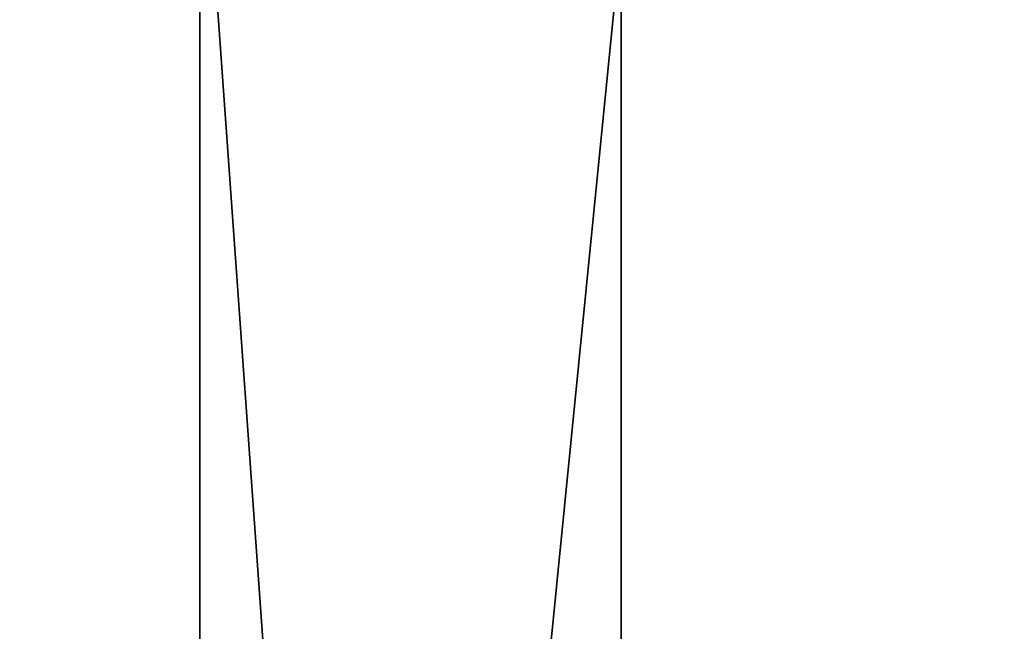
# Model space of a CAD drawing. Header units: millimetres. Extents: x -348 to 175, y 0 to 247.
# Tile 141 of 196: x 166.09 to 168.81, y 58.08 to 59.77. Entities that reach past the tile are written whole.
import ezdxf

# ---------------------------------------------------------------- set-up
doc = ezdxf.new("R2010")
doc.units = ezdxf.units.MM
doc.header["$LTSCALE"] = 65.185185
for name, color, linetype in [('664', 7, 'CONTINUOUS'), ('666', 7, 'CONTINUOUS'), ('674', 7, 'CONTINUOUS'), ('675', 7, 'CONTINUOUS')]:
    doc.layers.add(name, color=color, linetype=linetype)

msp = doc.modelspace()

# ---------------------------------------------------------------- linework, layer by layer
at = {"layer": '664', "color": 7, "linetype": 'CONTINUOUS', "true_color": 0xe0f2ff}
for points in [[(164.36, 26, -10.4332), (167.75, 26), (164.3602, 60, -10.433), (164.36, 26, -10.4332)], [(164.3602, 60, -10.433), (167.75, 26), (167.75, 60), (164.3602, 60, -10.433)]]:
    msp.add_3dface(points, dxfattribs=at)
at = {"layer": '666', "color": 7, "linetype": 'CONTINUOUS', "true_color": 0xe0f2ff}
for points in [[(156.3348, 5.8, -19.4967), (156.335, 60.5, -19.4966), (166.5849, 5.8, -12.0496), (156.3348, 5.8, -19.4967)], [(156.335, 60.5, -19.4966), (166.585, 60.5, -12.0493), (166.5849, 5.8, -12.0496), (156.335, 60.5, -19.4966)], [(170.5, 60.5), (170.5, 5.8), (166.5849, 5.8, -12.0496), (170.5, 60.5)], [(166.585, 60.5, -12.0493), (170.5, 60.5), (166.5849, 5.8, -12.0496), (166.585, 60.5, -12.0493)]]:
    msp.add_3dface(points, dxfattribs=at)
at = {"layer": '674', "color": 7, "linetype": 'CONTINUOUS', "true_color": 0xe0f2ff}
for points in [[(167.75, 26), (164.36, 26, 10.4332), (167.75, 60), (167.75, 26)], [(167.75, 60), (164.36, 26, 10.4332), (164.3602, 60, 10.433), (167.75, 60)]]:
    msp.add_3dface(points, dxfattribs=at)
at = {"layer": '675', "color": 7, "linetype": 'CONTINUOUS', "true_color": 0xe0f2ff}
for points in [[(166.5849, 5.8, 12.0496), (156.335, 60.5, 19.4966), (156.3348, 5.8, 19.4967), (166.5849, 5.8, 12.0496)], [(166.585, 60.5, 12.0493), (156.335, 60.5, 19.4966), (166.5849, 5.8, 12.0496), (166.585, 60.5, 12.0493)], [(170.5, 5.8), (166.585, 60.5, 12.0493), (166.5849, 5.8, 12.0496), (170.5, 5.8)], [(170.5, 5.8), (170.5, 60.5), (166.585, 60.5, 12.0493), (170.5, 5.8)]]:
    msp.add_3dface(points, dxfattribs=at)

doc.saveas('drawing.dxf')
